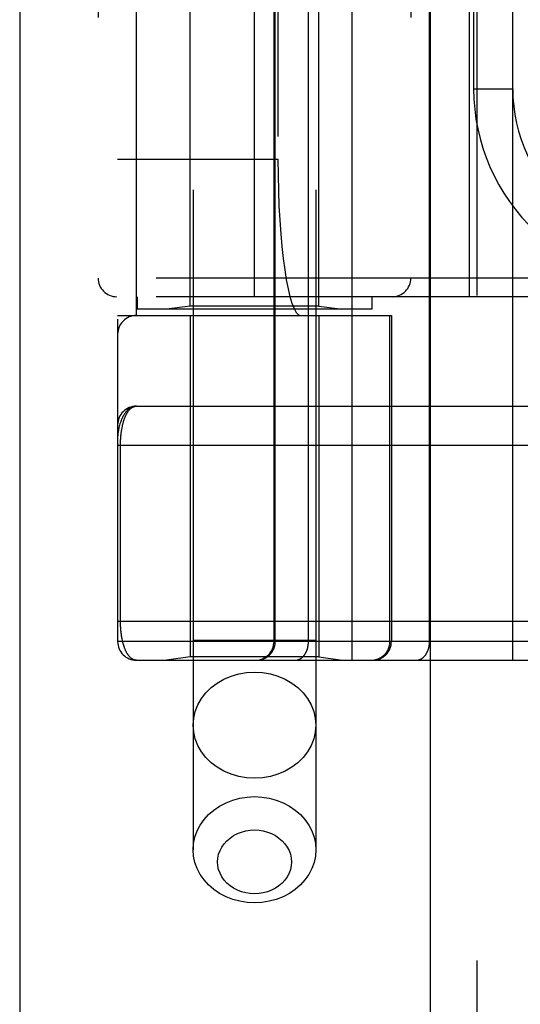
# Model space of a CAD drawing. Header units: inches. Extents: x 0 to 193, y 0 to 125.
# Tile 142 of 256: x 28.858 to 29.658, y 84.389 to 85.964. Entities that reach past the tile are written whole.
import ezdxf

# ---------------------------------------------------------------- set-up
doc = ezdxf.new("R2010")
doc.units = ezdxf.units.IN
doc.header["$LTSCALE"] = 10.635988
doc.header["$MEASUREMENT"] = 0
doc.linetypes.add('HIDDEN', pattern=[0.2, 0.1, -0.1])
doc.layers.get('0').update_dxf_attribs({"linetype": 'CONTINUOUS'})
doc.layers.add('LEFTHAND_DOOR_ASSEMBLY', color=7, linetype='CONTINUOUS')

msp = doc.modelspace()

# ---------------------------------------------------------------- linework, layer by layer
at = {"color": 3, "linetype": 'Continuous'}
msp.add_line((28.8584, 94.1916), (28.8584, 31.2697), dxfattribs=at)
at = {"layer": 'LEFTHAND_DOOR_ASSEMBLY', "color": 3, "linetype": 'Continuous'}
msp.add_line((29.5141, 90.8407), (29.5141, 31.4907), dxfattribs=at)
at = {"layer": 'LEFTHAND_DOOR_ASSEMBLY', "color": 8, "linetype": 'HIDDEN'}
for p, q in [((29.5891, 90.8407), (29.5891, 31.4907)), ((29.1356, 87.8187), (29.1356, 84.6363)), ((29.3316, 87.8187), (29.3316, 84.6363)), ((29.3899, 84.9394), (29.3899, 87.6419)), ((29.6463, 84.9394), (29.6463, 87.6419)), ((29.0149, 87.6119), (29.0149, 84.9694)), ((29.2648, 84.9694), (29.2648, 87.6119)), ((29.2668, 84.9694), (29.2668, 87.6119)), ((29.3199, 84.9694), (29.3199, 87.6119)), ((29.5134, 84.9694), (29.5134, 87.6119)), ((29.0449, 85.4907), (29.0449, 87.0907)), ((29.3574, 87.0907), (29.3574, 85.4907)), ((29.4033, 87.0907), (29.4033, 85.4907)), ((29.1306, 85.5059), (29.1306, 87.0754)), ((29.3366, 85.5059), (29.3366, 87.0754)), ((29.2336, 85.5207), (29.2336, 87.0607)), ((29.5774, 85.5207), (29.5774, 87.0607)), ((28.9836, 87.0307), (28.9836, 85.5507)), ((29.4836, 87.0307), (29.4836, 85.5507)), ((29.271, 86.8407), (29.271, 85.7407)), ((29.5838, 86.7282), (29.5838, 85.8532)), ((29.5838, 85.8532), (29.6463, 85.8532)), ((29.0149, 85.7407), (29.271, 85.7407)), ((30.1399, 85.5507), (28.9836, 85.5507)), ((30.1399, 85.5207), (29.0136, 85.5207)), ((29.0461, 85.5207), (29.0461, 85.5007)), ((29.4211, 85.5207), (29.4211, 85.5007)), ((29.4211, 85.5007), (29.0461, 85.5007)), ((29.1306, 85.5059), (29.0931, 85.5007)), ((29.3366, 85.5059), (29.1306, 85.5059)), ((29.3366, 85.5059), (29.3741, 85.5007)), ((29.0149, 85.4907), (29.4524, 85.4907)), ((29.1306, 85.4907), (29.1306, 84.9447)), ((29.3366, 85.4907), (29.3366, 84.9447)), ((29.45, 84.9694), (29.45, 85.4907)), ((29.4524, 85.4907), (29.4524, 84.9694)), ((29.0449, 85.3457), (29.9186, 85.3457)), ((29.0149, 85.2832), (29.9252, 85.2832)), ((29.0195, 85.0011), (29.0195, 85.2832)), ((29.0149, 85.0019), (29.9186, 85.0019)), ((29.6803, 84.9694), (29.0149, 84.9694)), ((29.3316, 84.9707), (29.1356, 84.9707)), ((29.0449, 84.9394), (29.9186, 84.9394)), ((29.1306, 84.9447), (29.0931, 84.9394)), ((29.3366, 84.9447), (29.1306, 84.9447)), ((29.3366, 84.9447), (29.3741, 84.9394))]:
    msp.add_line(p, q, dxfattribs=at)
for points in [[(29.0449, 85.3457), (29.0442, 85.3456), (29.0435, 85.3456), (29.0429, 85.3455), (29.0422, 85.3454), (29.0415, 85.3453), (29.0408, 85.3452), (29.0401, 85.345), (29.0394, 85.3448), (29.0387, 85.3446), (29.038, 85.3443), (29.0373, 85.344), (29.0366, 85.3436), (29.0359, 85.3433), (29.0352, 85.3429), (29.0345, 85.3424), (29.0338, 85.3419), (29.0331, 85.3414), (29.0324, 85.3409), (29.0317, 85.3402), (29.0309, 85.3396), (29.0302, 85.3389), (29.0295, 85.3382), (29.0288, 85.3374), (29.0281, 85.3365), (29.0274, 85.3356), (29.0267, 85.3347), (29.026, 85.3337), (29.0253, 85.3326), (29.0246, 85.3315), (29.0239, 85.3303), (29.0232, 85.329), (29.0225, 85.3276), (29.0219, 85.3262), (29.0212, 85.3247), (29.0205, 85.323), (29.0199, 85.3213), (29.0193, 85.3195), (29.0186, 85.3176), (29.018, 85.3155), (29.0175, 85.3135), (29.017, 85.3116), (29.0166, 85.3098), (29.0163, 85.3081), (29.016, 85.3066), (29.0158, 85.3052), (29.0156, 85.3039), (29.0154, 85.3027), (29.0153, 85.3017), (29.0152, 85.3007), (29.0151, 85.2998), (29.015, 85.299), (29.015, 85.2983), (29.0149, 85.2975), (29.0149, 85.2969), (29.0149, 85.2962), (29.0149, 85.2957)], [(29.0195, 85.2832), (29.0195, 85.284), (29.0195, 85.2848), (29.0195, 85.2856), (29.0195, 85.2864), (29.0195, 85.2872), (29.0195, 85.2881), (29.0196, 85.2889), (29.0196, 85.2897), (29.0196, 85.2906), (29.0197, 85.2914), (29.0197, 85.2922), (29.0198, 85.2931), (29.0198, 85.2939), (29.0199, 85.2948), (29.0199, 85.2956), (29.02, 85.2965), (29.0201, 85.2974), (29.0202, 85.2982), (29.0202, 85.2991), (29.0203, 85.3), (29.0204, 85.3008), (29.0205, 85.3017), (29.0206, 85.3026), (29.0207, 85.3035), (29.0209, 85.3044), (29.021, 85.3053), (29.0211, 85.3061), (29.0213, 85.307), (29.0214, 85.3079), (29.0215, 85.3088), (29.0217, 85.3097), (29.0219, 85.3105), (29.022, 85.3114), (29.0222, 85.3123), (29.0224, 85.3132), (29.0226, 85.314), (29.0227, 85.3149), (29.0229, 85.3157), (29.0231, 85.3166), (29.0234, 85.3174), (29.0236, 85.3183), (29.0238, 85.3191), (29.024, 85.32), (29.0243, 85.3208), (29.0245, 85.3216), (29.0248, 85.3224), (29.025, 85.3232), (29.0253, 85.324), (29.0255, 85.3248), (29.0258, 85.3256), (29.0261, 85.3264), (29.0264, 85.3272), (29.0267, 85.3279), (29.027, 85.3287), (29.0273, 85.3294), (29.0277, 85.3302), (29.028, 85.3309), (29.0283, 85.3316), (29.0287, 85.3323), (29.029, 85.333), (29.0294, 85.3337), (29.0298, 85.3343), (29.0302, 85.335), (29.0306, 85.3356), (29.031, 85.3363), (29.0314, 85.3369), (29.0318, 85.3375), (29.0322, 85.338), (29.0326, 85.3386), (29.0331, 85.3392), (29.0335, 85.3397), (29.034, 85.3402), (29.0344, 85.3407), (29.0349, 85.3412), (29.0354, 85.3416), (29.0359, 85.342), (29.0364, 85.3425), (29.0369, 85.3428), (29.0374, 85.3432), (29.0379, 85.3436), (29.0385, 85.3439), (29.039, 85.3442), (29.0396, 85.3444), (29.0401, 85.3447), (29.0407, 85.3449), (29.0413, 85.3451), (29.0418, 85.3453), (29.0424, 85.3454), (29.043, 85.3455), (29.0436, 85.3456), (29.0442, 85.3456), (29.0449, 85.3457)], [(29.0449, 84.9394), (29.0443, 84.9394), (29.0436, 84.9395), (29.0431, 84.9395), (29.0425, 84.9396), (29.0419, 84.9398), (29.0413, 84.9399), (29.0408, 84.9401), (29.0402, 84.9403), (29.0397, 84.9406), (29.0391, 84.9408), (29.0386, 84.9411), (29.0381, 84.9414), (29.0376, 84.9417), (29.0371, 84.9421), (29.0366, 84.9425), (29.0361, 84.9428), (29.0356, 84.9433), (29.0351, 84.9437), (29.0347, 84.9441), (29.0342, 84.9446), (29.0338, 84.9451), (29.0333, 84.9456), (29.0329, 84.9461), (29.0325, 84.9467), (29.032, 84.9472), (29.0316, 84.9478), (29.0312, 84.9484), (29.0308, 84.949), (29.0304, 84.9496), (29.0301, 84.9502), (29.0297, 84.9509), (29.0293, 84.9515), (29.029, 84.9522), (29.0286, 84.9529), (29.0283, 84.9535), (29.028, 84.9542), (29.0276, 84.9549), (29.0273, 84.9557), (29.027, 84.9564), (29.0267, 84.9571), (29.0264, 84.9579), (29.0261, 84.9586), (29.0259, 84.9594), (29.0256, 84.9601), (29.0253, 84.9609), (29.0251, 84.9617), (29.0248, 84.9625), (29.0246, 84.9633), (29.0243, 84.9641), (29.0241, 84.9649), (29.0239, 84.9657), (29.0236, 84.9665), (29.0234, 84.9673), (29.0232, 84.9682), (29.023, 84.969), (29.0228, 84.9698), (29.0226, 84.9707), (29.0224, 84.9715), (29.0223, 84.9724), (29.0221, 84.9732), (29.0219, 84.9741), (29.0218, 84.9749), (29.0216, 84.9758), (29.0215, 84.9766), (29.0213, 84.9775), (29.0212, 84.9784), (29.0211, 84.9792), (29.0209, 84.9801), (29.0208, 84.981), (29.0207, 84.9818), (29.0206, 84.9827), (29.0205, 84.9836), (29.0204, 84.9844), (29.0203, 84.9853), (29.0202, 84.9861), (29.0201, 84.987), (29.0201, 84.9878), (29.02, 84.9886), (29.0199, 84.9895), (29.0199, 84.9903), (29.0198, 84.9911), (29.0198, 84.992), (29.0197, 84.9928), (29.0197, 84.9936), (29.0196, 84.9945), (29.0196, 84.9953), (29.0196, 84.9961), (29.0195, 84.9969), (29.0195, 84.9978), (29.0195, 84.9986), (29.0195, 84.9994), (29.0195, 85.0002), (29.0195, 85.0011)], [(29.2371, 84.9394), (29.2378, 84.9394), (29.2384, 84.9394), (29.2391, 84.9395), (29.2397, 84.9395), (29.2404, 84.9396), (29.241, 84.9397), (29.2416, 84.9397), (29.2423, 84.9399), (29.2429, 84.94), (29.2435, 84.9401), (29.2442, 84.9403), (29.2448, 84.9404), (29.2454, 84.9406), (29.2461, 84.9408), (29.2467, 84.941), (29.2473, 84.9412), (29.2479, 84.9414), (29.2485, 84.9417), (29.2491, 84.9419), (29.2497, 84.9422), (29.2503, 84.9425), (29.2508, 84.9428), (29.2514, 84.9431), (29.252, 84.9434), (29.2525, 84.9438), (29.2531, 84.9441), (29.2536, 84.9445), (29.2541, 84.9448), (29.2547, 84.9452), (29.2552, 84.9456), (29.2557, 84.946), (29.2562, 84.9464), (29.2567, 84.9468), (29.2572, 84.9473), (29.2576, 84.9477), (29.2581, 84.9482), (29.2586, 84.9487), (29.259, 84.9491), (29.2594, 84.9496), (29.2599, 84.9501), (29.2603, 84.9506), (29.2607, 84.9511), (29.2611, 84.9517), (29.2614, 84.9522), (29.2618, 84.9527), (29.2622, 84.9533), (29.2625, 84.9538), (29.2628, 84.9544), (29.2631, 84.955), (29.2635, 84.9555), (29.2637, 84.9561), (29.264, 84.9567), (29.2643, 84.9573), (29.2645, 84.9579), (29.2648, 84.9585), (29.265, 84.9591), (29.2652, 84.9598), (29.2654, 84.9604), (29.2656, 84.961), (29.2658, 84.9616), (29.266, 84.9623), (29.2661, 84.9629), (29.2662, 84.9635), (29.2664, 84.9642), (29.2665, 84.9648), (29.2666, 84.9655), (29.2666, 84.9661), (29.2667, 84.9668), (29.2667, 84.9674), (29.2668, 84.9681), (29.2668, 84.9687), (29.2668, 84.9694)], [(29.2987, 84.9394), (29.2991, 84.9394), (29.2996, 84.9394), (29.3, 84.9395), (29.3005, 84.9395), (29.301, 84.9396), (29.3014, 84.9397), (29.3019, 84.9397), (29.3023, 84.9399), (29.3028, 84.94), (29.3033, 84.9401), (29.3037, 84.9403), (29.3041, 84.9404), (29.3046, 84.9406), (29.305, 84.9408), (29.3055, 84.941), (29.3059, 84.9412), (29.3063, 84.9414), (29.3068, 84.9417), (29.3072, 84.9419), (29.3076, 84.9422), (29.308, 84.9425), (29.3085, 84.9428), (29.3089, 84.9431), (29.3093, 84.9434), (29.3097, 84.9438), (29.3101, 84.9441), (29.3104, 84.9445), (29.3108, 84.9448), (29.3112, 84.9452), (29.3116, 84.9456), (29.3119, 84.946), (29.3123, 84.9464), (29.3126, 84.9468), (29.313, 84.9473), (29.3133, 84.9477), (29.3137, 84.9482), (29.314, 84.9487), (29.3143, 84.9491), (29.3146, 84.9496), (29.3149, 84.9501), (29.3152, 84.9506), (29.3155, 84.9511), (29.3158, 84.9517), (29.316, 84.9522), (29.3163, 84.9527), (29.3165, 84.9533), (29.3168, 84.9538), (29.317, 84.9544), (29.3173, 84.955), (29.3175, 84.9555), (29.3177, 84.9561), (29.3179, 84.9567), (29.3181, 84.9573), (29.3183, 84.9579), (29.3184, 84.9585), (29.3186, 84.9591), (29.3187, 84.9598), (29.3189, 84.9604), (29.319, 84.961), (29.3191, 84.9616), (29.3193, 84.9623), (29.3194, 84.9629), (29.3195, 84.9635), (29.3195, 84.9642), (29.3196, 84.9648), (29.3197, 84.9655), (29.3197, 84.9661), (29.3198, 84.9668), (29.3198, 84.9674), (29.3199, 84.9681), (29.3199, 84.9687), (29.3199, 84.9694)], [(29.4204, 84.9394), (29.421, 84.9394), (29.4217, 84.9394), (29.4223, 84.9395), (29.423, 84.9395), (29.4236, 84.9396), (29.4242, 84.9397), (29.4249, 84.9397), (29.4255, 84.9399), (29.4262, 84.94), (29.4268, 84.9401), (29.4274, 84.9403), (29.428, 84.9404), (29.4287, 84.9406), (29.4293, 84.9408), (29.4299, 84.941), (29.4305, 84.9412), (29.4311, 84.9414), (29.4317, 84.9417), (29.4323, 84.9419), (29.4329, 84.9422), (29.4335, 84.9425), (29.4341, 84.9428), (29.4346, 84.9431), (29.4352, 84.9434), (29.4358, 84.9438), (29.4363, 84.9441), (29.4369, 84.9445), (29.4374, 84.9448), (29.4379, 84.9452), (29.4384, 84.9456), (29.4389, 84.946), (29.4394, 84.9464), (29.4399, 84.9468), (29.4404, 84.9473), (29.4409, 84.9477), (29.4414, 84.9482), (29.4418, 84.9487), (29.4422, 84.9491), (29.4427, 84.9496), (29.4431, 84.9501), (29.4435, 84.9506), (29.4439, 84.9511), (29.4443, 84.9517), (29.4447, 84.9522), (29.445, 84.9527), (29.4454, 84.9533), (29.4457, 84.9538), (29.4461, 84.9544), (29.4464, 84.955), (29.4467, 84.9555), (29.447, 84.9561), (29.4473, 84.9567), (29.4475, 84.9573), (29.4478, 84.9579), (29.448, 84.9585), (29.4483, 84.9591), (29.4485, 84.9598), (29.4487, 84.9604), (29.4489, 84.961), (29.449, 84.9616), (29.4492, 84.9623), (29.4493, 84.9629), (29.4495, 84.9635), (29.4496, 84.9642), (29.4497, 84.9648), (29.4498, 84.9655), (29.4499, 84.9661), (29.4499, 84.9668), (29.45, 84.9674), (29.45, 84.9681), (29.45, 84.9687), (29.45, 84.9694)], [(29.4922, 84.9394), (29.4927, 84.9394), (29.4931, 84.9394), (29.4936, 84.9395), (29.494, 84.9395), (29.4945, 84.9396), (29.495, 84.9397), (29.4954, 84.9397), (29.4959, 84.9399), (29.4963, 84.94), (29.4968, 84.9401), (29.4972, 84.9403), (29.4977, 84.9404), (29.4981, 84.9406), (29.4986, 84.9408), (29.499, 84.941), (29.4995, 84.9412), (29.4999, 84.9414), (29.5003, 84.9417), (29.5007, 84.9419), (29.5012, 84.9422), (29.5016, 84.9425), (29.502, 84.9428), (29.5024, 84.9431), (29.5028, 84.9434), (29.5032, 84.9438), (29.5036, 84.9441), (29.504, 84.9445), (29.5044, 84.9448), (29.5047, 84.9452), (29.5051, 84.9456), (29.5055, 84.946), (29.5058, 84.9464), (29.5062, 84.9468), (29.5065, 84.9473), (29.5069, 84.9477), (29.5072, 84.9482), (29.5075, 84.9487), (29.5078, 84.9491), (29.5081, 84.9496), (29.5084, 84.9501), (29.5087, 84.9506), (29.509, 84.9511), (29.5093, 84.9517), (29.5096, 84.9522), (29.5098, 84.9527), (29.5101, 84.9533), (29.5103, 84.9538), (29.5106, 84.9544), (29.5108, 84.955), (29.511, 84.9555), (29.5112, 84.9561), (29.5114, 84.9567), (29.5116, 84.9573), (29.5118, 84.9579), (29.512, 84.9585), (29.5121, 84.9591), (29.5123, 84.9598), (29.5124, 84.9604), (29.5126, 84.961), (29.5127, 84.9616), (29.5128, 84.9623), (29.5129, 84.9629), (29.513, 84.9635), (29.5131, 84.9642), (29.5132, 84.9648), (29.5132, 84.9655), (29.5133, 84.9661), (29.5133, 84.9668), (29.5134, 84.9674), (29.5134, 84.9681), (29.5134, 84.9687), (29.5134, 84.9694)], [(29.1356, 84.8355), (29.1365, 84.8466), (29.139, 84.8575), (29.1431, 84.868), (29.1487, 84.878), (29.1559, 84.8872), (29.1643, 84.8956), (29.174, 84.9029), (29.1846, 84.909), (29.1961, 84.914), (29.2083, 84.9175), (29.2208, 84.9197), (29.2336, 84.9204)], [(29.2336, 84.9204), (29.2464, 84.9197), (29.259, 84.9175), (29.2711, 84.914), (29.2826, 84.909), (29.2933, 84.9029), (29.3029, 84.8956), (29.3114, 84.8872), (29.3185, 84.878), (29.3242, 84.868), (29.3283, 84.8575), (29.3308, 84.8466), (29.3316, 84.8355)], [(29.2336, 84.7507), (29.2208, 84.7514), (29.2083, 84.7536), (29.1961, 84.7571), (29.1846, 84.762), (29.174, 84.7682), (29.1643, 84.7755), (29.1559, 84.7839), (29.1487, 84.7931), (29.1431, 84.8031), (29.139, 84.8136), (29.1365, 84.8245), (29.1356, 84.8355)], [(29.3316, 84.8355), (29.3308, 84.8245), (29.3283, 84.8136), (29.3242, 84.8031), (29.3185, 84.7931), (29.3114, 84.7839), (29.3029, 84.7755), (29.2933, 84.7682), (29.2826, 84.762), (29.2711, 84.7571), (29.259, 84.7536), (29.2464, 84.7514), (29.2336, 84.7507)], [(29.1356, 84.6363), (29.1363, 84.6465), (29.1385, 84.6566), (29.142, 84.6664), (29.1468, 84.6757), (29.153, 84.6845), (29.1603, 84.6926), (29.1686, 84.6998), (29.1779, 84.7061), (29.1881, 84.7114), (29.1989, 84.7156), (29.2102, 84.7187), (29.2218, 84.7205), (29.2336, 84.7212)], [(29.2336, 84.7212), (29.2454, 84.7205), (29.2571, 84.7187), (29.2684, 84.7156), (29.2792, 84.7114), (29.2893, 84.7061), (29.2986, 84.6998), (29.307, 84.6926), (29.3143, 84.6845), (29.3204, 84.6757), (29.3253, 84.6664), (29.3288, 84.6566), (29.3309, 84.6465), (29.3316, 84.6363)], [(29.2336, 84.5657), (29.2265, 84.5661), (29.2195, 84.5672), (29.2127, 84.569), (29.2062, 84.5715), (29.2001, 84.5747), (29.1945, 84.5785), (29.1895, 84.5829), (29.1851, 84.5878), (29.1814, 84.593), (29.1785, 84.5987), (29.1763, 84.6046), (29.175, 84.6106), (29.1746, 84.6168), (29.1751, 84.623), (29.1763, 84.629), (29.1785, 84.6349), (29.1814, 84.6405), (29.1851, 84.6458), (29.1895, 84.6507), (29.1945, 84.655), (29.2001, 84.6588), (29.2062, 84.662), (29.2127, 84.6646), (29.2195, 84.6664), (29.2265, 84.6675), (29.2336, 84.6679)], [(29.2336, 84.6679), (29.2408, 84.6675), (29.2477, 84.6664), (29.2545, 84.6646), (29.261, 84.662), (29.2671, 84.6588), (29.2727, 84.655), (29.2778, 84.6507), (29.2822, 84.6458), (29.2859, 84.6405), (29.2888, 84.6349), (29.2909, 84.629), (29.2922, 84.6229), (29.2926, 84.6168), (29.2922, 84.6106), (29.2909, 84.6046), (29.2888, 84.5987), (29.2858, 84.593), (29.2822, 84.5878), (29.2778, 84.5829), (29.2727, 84.5785), (29.2671, 84.5747), (29.261, 84.5715), (29.2545, 84.569), (29.2477, 84.5672), (29.2408, 84.5661), (29.2336, 84.5657)], [(29.2336, 84.5514), (29.2218, 84.552), (29.2102, 84.5539), (29.1989, 84.5569), (29.1881, 84.5611), (29.1779, 84.5664), (29.1686, 84.5728), (29.1603, 84.58), (29.153, 84.5881), (29.1468, 84.5968), (29.142, 84.6062), (29.1385, 84.616), (29.1363, 84.6261), (29.1356, 84.6363)], [(29.3316, 84.6363), (29.3309, 84.6261), (29.3288, 84.616), (29.3253, 84.6062), (29.3204, 84.5968), (29.3143, 84.5881), (29.307, 84.58), (29.2986, 84.5728), (29.2893, 84.5664), (29.2792, 84.5611), (29.2684, 84.5569), (29.2571, 84.5539), (29.2454, 84.552), (29.2336, 84.5514)]]:
    msp.add_lwpolyline(points, dxfattribs=at)
for centre, radius, start, end in [((29.8963, 85.8532), 0.3125, 180, 274.0875), ((29.8963, 85.8532), 0.25, 180, 280.3342), ((29.0136, 85.5507), 0.03, 180, 270), ((29.4536, 85.5507), 0.03, 270, 360), ((29.0449, 85.4607), 0.03, 90, 180), ((29.0449, 85.3157), 0.03, 90.0001, 180), ((29.0449, 84.9694), 0.03, 180, 270), ((29.2348, 84.9694), 0.03, 270, 360), ((29.4224, 84.9694), 0.03, 270, 360)]:
    msp.add_arc(centre, radius, start, end, dxfattribs=at)
msp.add_ellipse((29.3078, 85.7407), major_axis=(0, 0.25), ratio=0.146965, start_param=-4.712389, end_param=-3.141593, dxfattribs=at)

doc.saveas('drawing.dxf')
